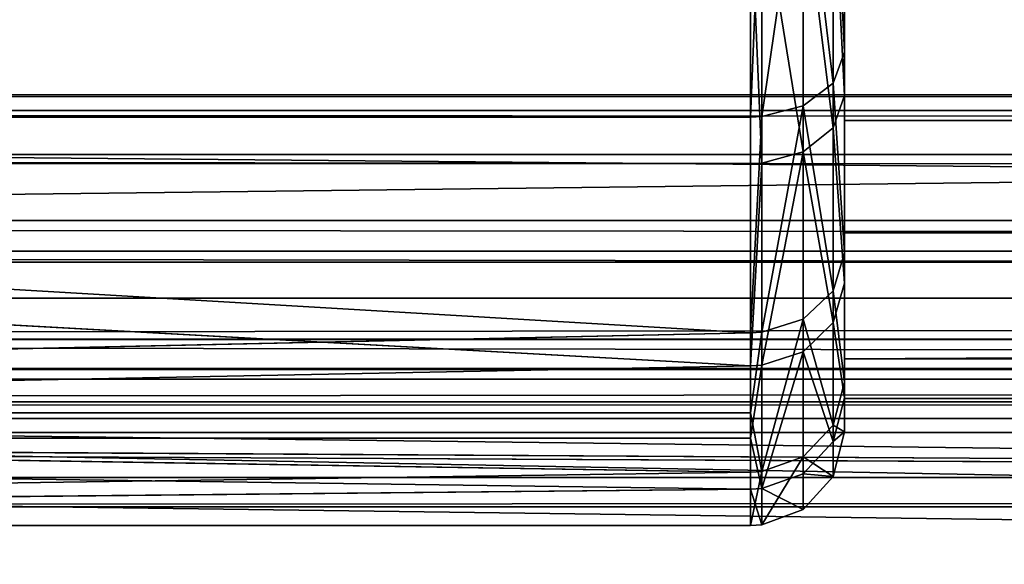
# Model space of a CAD drawing. Extents: x -340 to 340, y -36 to 33.
# Tile 67 of 252: x -251.98 to -241.5, y -18.11 to -12.32. Entities that reach past the tile are written whole.
import ezdxf

# ---------------------------------------------------------------- set-up
doc = ezdxf.new("R2010")
doc.units = 0
doc.header["$LTSCALE"] = 25.4
doc.layers.get('0').update_dxf_attribs({"color": 13, "linetype": 'CONTINUOUS'})

# ---------------------------------------------------------------- blocks, each defined once
blk = doc.blocks.new('OSLO-LED-60-7521-7517_STL')
at = {"color": 7}
for p, q in [((-243.2, -9.178, 163.45), (-243.2, -13.388, 160.227)), ((-243.2, -9.178, 163.45), (-243.2, -13.388, 160.227)), ((-243.2, -12.662, 142.516), (-243.2, -9.919, 140.518)), ((-243.2, -12.662, 142.516), (-243.2, -9.919, 140.518)), ((-243.32, -10.147, 140.101), (-243.32, -12.99, 142.172)), ((-243.32, -10.147, 140.101), (-243.32, -12.99, 142.172)), ((-243.641, -10.316, 139.79), (-243.641, -13.234, 141.915)), ((-243.641, -10.316, 139.79), (-243.641, -13.234, 141.915)), ((-244.2, -13.352, 141.792), (-244.2, -10.397, 139.64)), ((-244.2, -13.352, 141.792), (-244.2, -10.397, 139.64)), ((-244.079, -10.394, 139.646), (-244.079, -13.346, 141.797)), ((-244.079, -10.394, 139.646), (-244.079, -13.346, 141.797)), ((-243.2, -10.482, 163.028), (-243.2, -13.122, 160.895)), ((-243.2, -10.482, 163.028), (-243.2, -13.122, 160.895)), ((-243.32, -13.467, 161.223), (-243.32, -10.73, 163.434)), ((-243.32, -13.467, 161.223), (-243.32, -10.73, 163.434)), ((-244.079, -13.841, 161.579), (-244.079, -11, 163.875)), ((-244.079, -13.841, 161.579), (-244.079, -11, 163.875)), ((-243.641, -13.723, 161.467), (-243.641, -10.915, 163.736)), ((-243.641, -13.723, 161.467), (-243.641, -10.915, 163.736)), ((-243.2, -14.582, 145.286), (-243.2, -10.937, 141.436)), ((-243.2, -14.582, 145.286), (-243.2, -10.937, 141.436)), ((-244.2, -11.004, 163.881), (-244.2, -13.847, 161.584)), ((-244.2, -11.004, 163.881), (-244.2, -13.847, 161.584)), ((-243.32, -12.99, 142.172), (-243.2, -12.662, 142.516)), ((-243.32, -12.99, 142.172), (-243.2, -12.662, 142.516)), ((-243.2, -14.795, 145.156), (-243.2, -12.662, 142.516)), ((-243.2, -14.795, 145.156), (-243.2, -12.662, 142.516)), ((-243.641, -13.234, 141.915), (-243.32, -12.99, 142.172)), ((-243.641, -13.234, 141.915), (-243.32, -12.99, 142.172)), ((-243.32, -12.99, 142.172), (-243.32, -15.201, 144.908)), ((-243.32, -12.99, 142.172), (-243.32, -15.201, 144.908)), ((-243.32, -13.467, 161.223), (-243.2, -13.122, 160.895)), ((-243.32, -13.467, 161.223), (-243.2, -13.122, 160.895)), ((-243.2, -13.122, 160.895), (-243.2, -15.12, 158.152)), ((-243.2, -13.122, 160.895), (-243.2, -15.12, 158.152)), ((-244.079, -13.346, 141.797), (-243.641, -13.234, 141.915)), ((-244.079, -13.346, 141.797), (-243.641, -13.234, 141.915)), ((-243.641, -13.234, 141.915), (-243.641, -15.503, 144.723)), ((-243.641, -13.234, 141.915), (-243.641, -15.503, 144.723)), ((-283.2, -13.352, 141.792), (-244.2, -15.648, 144.635)), ((-244.2, -13.352, 141.792), (-283.2, -13.352, 141.792)), ((-244.2, -13.352, 141.792), (-283.2, -13.352, 141.792)), ((-283.2, -13.352, 141.792), (-244.2, -15.648, 144.635)), ((-244.2, -13.352, 141.792), (-244.079, -13.346, 141.797)), ((-244.2, -13.352, 141.792), (-244.079, -13.346, 141.797)), ((-244.2, -15.648, 144.635), (-244.2, -13.352, 141.792)), ((-244.2, -15.648, 144.635), (-244.2, -13.352, 141.792)), ((-244.079, -13.346, 141.797), (-244.079, -15.642, 144.638)), ((-244.079, -13.346, 141.797), (-244.079, -15.642, 144.638)), ((245.8, -13.388, 160.227), (-243.2, -13.388, 160.227)), ((-243.2, -13.388, 160.227), (-243.2, -15.923, 155.571)), ((245.8, -13.388, 160.227), (-243.2, -13.388, 160.227)), ((-243.2, -13.388, 160.227), (-243.2, -15.923, 155.571)), ((-243.641, -13.723, 161.467), (-243.32, -13.467, 161.223)), ((-243.641, -13.723, 161.467), (-243.32, -13.467, 161.223)), ((-243.32, -15.538, 158.379), (-243.32, -13.467, 161.223)), ((-243.32, -15.538, 158.379), (-243.32, -13.467, 161.223)), ((-244.079, -13.841, 161.579), (-243.641, -13.723, 161.467)), ((-244.079, -13.841, 161.579), (-243.641, -13.723, 161.467)), ((-243.641, -15.849, 158.549), (-243.641, -13.723, 161.467)), ((-243.641, -15.849, 158.549), (-243.641, -13.723, 161.467)), ((-244.2, -15.998, 158.63), (-283.2, -13.847, 161.584)), ((-244.2, -15.998, 158.63), (-283.2, -13.847, 161.584)), ((-244.2, -13.847, 161.584), (-283.2, -13.847, 161.584)), ((-244.2, -13.847, 161.584), (-283.2, -13.847, 161.584)), ((-244.2, -13.847, 161.584), (-244.079, -13.841, 161.579)), ((-244.2, -13.847, 161.584), (-244.079, -13.841, 161.579)), ((-244.2, -13.847, 161.584), (-244.2, -15.998, 158.63)), ((-244.2, -13.847, 161.584), (-244.2, -15.998, 158.63)), ((-244.079, -15.992, 158.627), (-244.079, -13.841, 161.579)), ((-244.079, -15.992, 158.627), (-244.079, -13.841, 161.579)), ((245.8, -14.582, 145.286), (-243.2, -14.582, 145.286)), ((-243.2, -16.346, 150.286), (-243.2, -14.582, 145.286)), ((245.8, -14.582, 145.286), (-243.2, -14.582, 145.286)), ((-243.2, -16.346, 150.286), (-243.2, -14.582, 145.286)), ((-311.6, -14.779, 184.981), (310.6, -14.779, 184.981)), ((-311.6, -14.779, 184.981), (310.6, -14.779, 184.981)), ((-243.32, -15.201, 144.908), (-243.2, -14.795, 145.156)), ((-243.32, -15.201, 144.908), (-243.2, -14.795, 145.156)), ((-243.2, -16.172, 148.258), (-243.2, -14.795, 145.156)), ((-243.2, -16.172, 148.258), (-243.2, -14.795, 145.156)), ((310.6, -14.895, 184.189), (-311.6, -14.895, 184.189)), ((310.6, -14.895, 184.189), (-311.6, -14.895, 184.189)), ((-243.32, -15.538, 158.379), (-243.2, -15.12, 158.152)), ((-243.32, -15.538, 158.379), (-243.2, -15.12, 158.152)), ((-243.2, -15.12, 158.152), (-243.2, -16.34, 154.985)), ((-243.2, -15.12, 158.152), (-243.2, -16.34, 154.985)), ((-243.641, -15.503, 144.723), (-243.32, -15.201, 144.908)), ((-243.641, -15.503, 144.723), (-243.32, -15.201, 144.908)), ((-243.32, -15.201, 144.908), (-243.32, -16.628, 148.123)), ((-243.32, -15.201, 144.908), (-243.32, -16.628, 148.123)), ((-244.079, -15.642, 144.638), (-243.641, -15.503, 144.723)), ((-244.079, -15.642, 144.638), (-243.641, -15.503, 144.723)), ((-243.641, -15.503, 144.723), (-243.641, -16.967, 148.023)), ((-243.641, -15.503, 144.723), (-243.641, -16.967, 148.023)), ((-243.641, -15.849, 158.549), (-243.32, -15.538, 158.379)), ((-243.641, -15.849, 158.549), (-243.32, -15.538, 158.379)), ((-243.32, -16.802, 155.097), (-243.32, -15.538, 158.379)), ((-243.32, -16.802, 155.097), (-243.32, -15.538, 158.379)), ((310.6, -15.715, 184.932), (-311.6, -15.715, 184.932)), ((310.6, -15.715, 184.932), (-311.6, -15.715, 184.932)), ((310.6, -15.717, 184.092), (-311.6, -15.717, 184.092)), ((310.6, -15.717, 184.092), (-311.6, -15.717, 184.092)), ((-244.2, -15.648, 144.635), (-283.2, -16.499, 146.256)), ((-244.2, -15.648, 144.635), (-283.2, -16.499, 146.256)), ((-244.2, -16.499, 146.256), (-244.079, -15.642, 144.638)), ((-244.2, -16.499, 146.256), (-244.079, -15.642, 144.638)), ((-244.2, -15.648, 144.635), (-244.079, -15.642, 144.638)), ((-244.2, -15.648, 144.635), (-244.079, -15.642, 144.638)), ((-244.2, -16.499, 146.256), (-244.2, -15.648, 144.635)), ((-244.2, -16.499, 146.256), (-244.2, -15.648, 144.635)), ((-244.079, -15.642, 144.638), (-244.079, -17.124, 147.977)), ((-244.079, -15.642, 144.638), (-244.079, -17.124, 147.977)), ((-244.079, -15.992, 158.627), (-243.641, -15.849, 158.549)), ((-244.079, -15.992, 158.627), (-243.641, -15.849, 158.549)), ((-243.641, -17.146, 155.18), (-243.641, -15.849, 158.549)), ((-243.641, -17.146, 155.18), (-243.641, -15.849, 158.549)), ((245.8, -15.923, 155.571), (-243.2, -15.923, 155.571)), ((-243.2, -15.923, 155.571), (-243.2, -16.346, 150.286)), ((245.8, -15.923, 155.571), (-243.2, -15.923, 155.571)), ((-243.2, -15.923, 155.571), (-243.2, -16.346, 150.286)), ((-311.6, -16.027, 123.72), (310.6, -16.027, 123.72)), ((-311.6, -16.027, 123.72), (310.6, -16.027, 123.72)), ((-283.2, -16.767, 156.968), (-244.2, -15.998, 158.63)), ((-283.2, -16.767, 156.968), (-244.2, -15.998, 158.63)), ((-244.079, -15.992, 158.627), (-244.2, -16.767, 156.968)), ((-244.2, -15.998, 158.63), (-244.079, -15.992, 158.627)), ((-244.2, -15.998, 158.63), (-244.079, -15.992, 158.627)), ((-244.079, -15.992, 158.627), (-244.2, -16.767, 156.968)), ((-244.2, -15.998, 158.63), (-244.2, -16.767, 156.968)), ((-244.2, -15.998, 158.63), (-244.2, -16.767, 156.968)), ((-244.079, -17.305, 155.218), (-244.079, -15.992, 158.627)), ((-244.079, -17.305, 155.218), (-244.079, -15.992, 158.627)), ((310.6, -16.142, 122.929), (-311.6, -16.142, 122.929)), ((310.6, -16.142, 122.929), (-311.6, -16.142, 122.929)), ((-243.32, -16.628, 148.123), (-243.2, -16.172, 148.258)), ((-243.32, -16.628, 148.123), (-243.2, -16.172, 148.258)), ((-243.2, -16.699, 151.61), (-243.2, -16.172, 148.258)), ((-243.2, -16.699, 151.61), (-243.2, -16.172, 148.258)), ((-243.32, -16.802, 155.097), (-243.2, -16.34, 154.985)), ((-243.32, -16.802, 155.097), (-243.2, -16.34, 154.985)), ((-243.2, -16.34, 154.985), (-243.2, -16.699, 151.61)), ((-243.2, -16.34, 154.985), (-243.2, -16.699, 151.61)), ((245.8, -16.346, 150.286), (-243.2, -16.346, 150.286)), ((245.8, -16.346, 150.286), (-243.2, -16.346, 150.286)), ((310.6, -16.381, 183.597), (-311.6, -16.381, 183.597)), ((310.6, -16.381, 183.597), (-311.6, -16.381, 183.597)), ((-283.2, -16.499, 146.256), (-244.2, -17.131, 147.975)), ((-244.2, -16.499, 146.256), (-283.2, -16.499, 146.256)), ((-244.2, -16.499, 146.256), (-283.2, -16.499, 146.256)), ((-283.2, -16.499, 146.256), (-244.2, -17.131, 147.975)), ((-244.079, -17.124, 147.977), (-244.2, -16.499, 146.256)), ((-244.2, -17.131, 147.975), (-244.2, -16.499, 146.256)), ((-244.079, -17.124, 147.977), (-244.2, -16.499, 146.256)), ((-244.2, -17.131, 147.975), (-244.2, -16.499, 146.256)), ((-207.9, -17.187, 183.834), (-311.6, -16.56, 184.53)), ((206.9, -16.56, 184.53), (-311.6, -16.56, 184.53)), ((206.9, -16.56, 184.53), (-311.6, -16.56, 184.53)), ((-207.9, -17.187, 183.834), (-311.6, -16.56, 184.53)), ((-243.641, -16.967, 148.023), (-243.32, -16.628, 148.123)), ((-243.641, -16.967, 148.023), (-243.32, -16.628, 148.123)), ((-243.32, -16.628, 148.123), (-243.32, -17.174, 151.599)), ((-243.32, -16.628, 148.123), (-243.32, -17.174, 151.599)), ((-311.6, -16.665, 184.447), (-207.9, -17.187, 183.834)), ((-311.6, -16.665, 184.447), (-207.9, -17.187, 183.834)), ((310.6, -16.709, 182.837), (-311.6, -16.709, 182.837)), ((310.6, -16.709, 182.837), (-311.6, -16.709, 182.837)), ((-243.32, -17.174, 151.599), (-243.2, -16.699, 151.61)), ((-243.32, -17.174, 151.599), (-243.2, -16.699, 151.61)), ((-244.2, -17.312, 155.22), (-283.2, -16.767, 156.968)), ((-244.2, -17.312, 155.22), (-283.2, -16.767, 156.968)), ((-244.2, -16.767, 156.968), (-283.2, -16.767, 156.968)), ((-244.2, -16.767, 156.968), (-283.2, -16.767, 156.968)), ((-244.2, -16.767, 156.968), (-244.079, -17.305, 155.218)), ((-244.2, -16.767, 156.968), (-244.079, -17.305, 155.218)), ((-244.2, -16.767, 156.968), (-244.2, -17.312, 155.22)), ((-244.2, -16.767, 156.968), (-244.2, -17.312, 155.22)), ((-243.641, -17.146, 155.18), (-243.32, -16.802, 155.097)), ((-243.641, -17.146, 155.18), (-243.32, -16.802, 155.097)), ((-243.32, -17.174, 151.599), (-243.32, -16.802, 155.097)), ((-243.32, -17.174, 151.599), (-243.32, -16.802, 155.097)), ((-244.079, -17.124, 147.977), (-243.641, -16.967, 148.023)), ((-244.079, -17.124, 147.977), (-243.641, -16.967, 148.023)), ((-243.641, -16.967, 148.023), (-243.641, -17.528, 151.59)), ((-243.641, -16.967, 148.023), (-243.641, -17.528, 151.59)), ((-244.2, -17.131, 147.975), (-283.2, -17.698, 151.585)), ((-244.2, -17.131, 147.975), (-283.2, -17.698, 151.585)), ((-244.2, -17.131, 147.975), (-244.079, -17.124, 147.977)), ((-244.2, -17.131, 147.975), (-244.079, -17.124, 147.977)), ((-244.2, -17.698, 151.585), (-244.2, -17.131, 147.975)), ((-244.2, -17.698, 151.585), (-244.2, -17.131, 147.975)), ((-244.079, -17.124, 147.977), (-244.079, -17.691, 151.586)), ((-244.079, -17.124, 147.977), (-244.079, -17.691, 151.586)), ((-244.079, -17.305, 155.218), (-243.641, -17.146, 155.18)), ((-244.079, -17.305, 155.218), (-243.641, -17.146, 155.18)), ((-243.641, -17.528, 151.59), (-243.641, -17.146, 155.18)), ((-243.641, -17.528, 151.59), (-243.641, -17.146, 155.18)), ((-243.641, -17.528, 151.59), (-243.32, -17.174, 151.599)), ((-243.641, -17.528, 151.59), (-243.32, -17.174, 151.599)), ((-311.6, -17.187, 183.834), (-207.9, -17.187, 183.834)), ((-311.6, -17.187, 183.834), (-207.9, -17.187, 183.834)), ((-283.2, -17.698, 151.585), (-244.2, -17.312, 155.22)), ((-283.2, -17.698, 151.585), (-244.2, -17.312, 155.22)), ((-244.2, -17.312, 155.22), (-244.079, -17.305, 155.218)), ((-244.2, -17.312, 155.22), (-244.079, -17.305, 155.218)), ((-244.2, -17.312, 155.22), (-244.2, -17.698, 151.585)), ((-244.2, -17.312, 155.22), (-244.2, -17.698, 151.585)), ((-244.079, -17.691, 151.586), (-244.079, -17.305, 155.218)), ((-244.079, -17.691, 151.586), (-244.079, -17.305, 155.218)), ((-311.6, -17.5, 182.952), (310.6, -17.5, 182.952)), ((-311.6, -17.5, 182.952), (310.6, -17.5, 182.952)), ((-244.079, -17.691, 151.586), (-243.641, -17.528, 151.59)), ((-244.079, -17.691, 151.586), (-243.641, -17.528, 151.59)), ((-244.2, -17.698, 151.585), (-283.2, -17.698, 151.585)), ((-244.2, -17.698, 151.585), (-283.2, -17.698, 151.585)), ((-244.2, -17.698, 151.585), (-244.079, -17.691, 151.586)), ((-244.2, -17.698, 151.585), (-244.079, -17.691, 151.586))]:
    blk.add_line(p, q, dxfattribs=at)
at = {"color": 33}
blk.add_line((325, -13.116, 213.034), (-325, -13.116, 213.034), dxfattribs=at)
blk.add_line((325, -13.116, 213.034), (-325, -13.116, 213.034), dxfattribs=at)
at = {"color": 7}
mesh = blk.add_polyface(dxfattribs=at)
corners = [(-243.2, -16.172, 148.258), (-243.2, -16.346, 150.286), (-243.2, -16.699, 151.61), (-243.2, -14.582, 145.286), (-243.2, -14.795, 145.156), (-243.2, -12.662, 142.516), (-243.2, -10.937, 141.436), (-243.2, -9.919, 140.518), (-243.2, -6.041, 139.402), (-243.2, -6.752, 139.298), (-243.2, -3.378, 138.94), (-243.2, -0.741, 139.534), (-243.2, -0.025, 139.467), (-243.2, 4.047, 141.811), (-243.2, 3.077, 140.843), (-243.2, 5.717, 142.976), (-243.2, 7.495, 145.839), (-243.2, 7.715, 145.719), (-243.2, 9.007, 150.92), (-243.2, 8.935, 148.886), (-243.2, 9.293, 152.261), (-243.2, -16.34, 154.985), (-243.2, -15.923, 155.571), (-243.2, -15.12, 158.152), (-243.2, -13.388, 160.227), (-243.2, -13.122, 160.895), (-243.2, -9.178, 163.45), (-243.2, -10.482, 163.028), (-243.2, -7.38, 164.405), (-243.2, -4.022, 164.682), (-243.2, -4.028, 164.932), (-243.2, -0.653, 164.573), (-243.2, 1.19, 163.709), (-243.2, 2.514, 163.353), (-243.2, 5.556, 160.701), (-243.2, 5.257, 161.355), (-243.2, 7.39, 158.715), (-243.2, 8.321, 156.178), (-243.2, 8.766, 155.613)]
mesh.append_faces([[corners[k] for k in face] for face in [(0, 1, 2), (1, 0, 3), (3, 5, 6), (6, 7, 8), (8, 10, 11), (11, 12, 13), (13, 15, 16), (16, 17, 18), (21, 22, 23), (23, 24, 25), (25, 26, 27), (27, 26, 28), (28, 29, 30), (30, 29, 31), (31, 32, 33), (33, 34, 35), (35, 34, 36), (36, 37, 38), (38, 18, 20)]], dxfattribs={"vtx0": -1, "vtx1": -1, "color": 7})
mesh.append_faces([[corners[k] for k in face] for face in [(3, 0, 4), (3, 4, 5), (6, 5, 7), (8, 7, 9), (8, 9, 10), (11, 10, 12), (13, 12, 14), (13, 14, 15), (16, 15, 17), (18, 17, 19), (18, 19, 20), (1, 21, 2), (21, 1, 22), (23, 22, 24), (25, 24, 26), (28, 26, 29), (31, 29, 32), (33, 32, 34), (36, 34, 37), (38, 37, 18)]], dxfattribs={"vtx0": -1, "vtx2": -1, "color": 7})
mesh = blk.add_polyface(dxfattribs=at)
corners = [(310.6, -14.779, 184.981), (-311.6, -7.259, 183.885), (-311.6, -14.779, 184.981), (310.6, -7.259, 183.885)]
mesh.append_faces([[corners[k] for k in face] for face in [(0, 1, 2), (1, 0, 3)]], dxfattribs={"vtx0": -1, "color": 7})
mesh = blk.add_polyface(dxfattribs=at)
corners = [(310.6, -7.374, 183.093), (-311.6, -14.895, 184.189), (-311.6, -7.374, 183.093), (310.6, -14.895, 184.189)]
mesh.append_faces([[corners[k] for k in face] for face in [(0, 1, 2), (1, 0, 3)]], dxfattribs={"vtx0": -1, "color": 7})
mesh = blk.add_polyface(dxfattribs=at)
corners = [(-244.2, -10.397, 139.64), (-283.2, -13.352, 141.792), (-283.2, -8.735, 138.871)]
mesh.append_faces([[corners[k] for k in face] for face in [(0, 1, 2)]], dxfattribs={"color": 7})
mesh = blk.add_polyface(dxfattribs=at)
corners = [(245.8, -13.388, 160.227), (-243.2, -9.178, 163.45), (-243.2, -13.388, 160.227), (245.8, -9.178, 163.45)]
mesh.append_faces([[corners[k] for k in face] for face in [(0, 1, 2), (1, 0, 3)]], dxfattribs={"vtx0": -1, "color": 7})
mesh = blk.add_polyface(dxfattribs=at)
corners = [(-244.2, -11.004, 163.881), (-283.2, -9.382, 164.732), (-283.2, -13.847, 161.584)]
mesh.append_faces([[corners[k] for k in face] for face in [(0, 1, 2)]], dxfattribs={"color": 7})
mesh = blk.add_polyface(dxfattribs=at)
corners = [(-243.32, -10.147, 140.101), (-243.2, -12.662, 142.516), (-243.32, -12.99, 142.172), (-243.2, -9.919, 140.518)]
mesh.append_faces([[corners[k] for k in face] for face in [(0, 1, 2), (1, 0, 3)]], dxfattribs={"vtx0": -1, "color": 7})
mesh = blk.add_polyface(dxfattribs=at)
corners = [(-243.641, -10.316, 139.79), (-243.32, -12.99, 142.172), (-243.641, -13.234, 141.915), (-243.32, -10.147, 140.101)]
mesh.append_faces([[corners[k] for k in face] for face in [(0, 1, 2), (1, 0, 3)]], dxfattribs={"vtx0": -1, "color": 7})
mesh = blk.add_polyface(dxfattribs=at)
corners = [(-243.641, -10.316, 139.79), (-244.079, -13.346, 141.797), (-244.079, -10.394, 139.646), (-243.641, -13.234, 141.915)]
mesh.append_faces([[corners[k] for k in face] for face in [(0, 1, 2), (1, 0, 3)]], dxfattribs={"vtx0": -1, "color": 7})
mesh = blk.add_polyface(dxfattribs=at)
corners = [(-244.2, -13.352, 141.792), (-283.2, -13.352, 141.792), (-244.2, -10.397, 139.64)]
mesh.append_faces([[corners[k] for k in face] for face in [(0, 1, 2)]], dxfattribs={"color": 7})
mesh = blk.add_polyface(dxfattribs=at)
corners = [(-244.079, -10.394, 139.646), (-244.2, -13.352, 141.792), (-244.2, -10.397, 139.64), (-244.079, -13.346, 141.797)]
mesh.append_faces([[corners[k] for k in face] for face in [(0, 1, 2), (1, 0, 3)]], dxfattribs={"vtx0": -1, "color": 7})
mesh = blk.add_polyface(dxfattribs=at)
corners = [(-243.2, -13.122, 160.895), (-243.32, -10.73, 163.434), (-243.32, -13.467, 161.223), (-243.2, -10.482, 163.028)]
mesh.append_faces([[corners[k] for k in face] for face in [(0, 1, 2), (1, 0, 3)]], dxfattribs={"vtx0": -1, "color": 7})
mesh = blk.add_polyface(dxfattribs=at)
corners = [(-243.32, -13.467, 161.223), (-243.641, -10.915, 163.736), (-243.641, -13.723, 161.467), (-243.32, -10.73, 163.434)]
mesh.append_faces([[corners[k] for k in face] for face in [(0, 1, 2), (1, 0, 3)]], dxfattribs={"vtx0": -1, "color": 7})
mesh = blk.add_polyface(dxfattribs=at)
corners = [(-244.079, -13.841, 161.579), (-244.2, -11.004, 163.881), (-244.2, -13.847, 161.584), (-244.079, -11, 163.875)]
mesh.append_faces([[corners[k] for k in face] for face in [(0, 1, 2), (1, 0, 3)]], dxfattribs={"vtx0": -1, "color": 7})
mesh = blk.add_polyface(dxfattribs=at)
corners = [(-243.641, -13.723, 161.467), (-244.079, -11, 163.875), (-244.079, -13.841, 161.579), (-243.641, -10.915, 163.736)]
mesh.append_faces([[corners[k] for k in face] for face in [(0, 1, 2), (1, 0, 3)]], dxfattribs={"vtx0": -1, "color": 7})
mesh = blk.add_polyface(dxfattribs=at)
corners = [(245.8, -14.582, 145.286), (-243.2, -10.937, 141.436), (245.8, -10.937, 141.436), (-243.2, -14.582, 145.286)]
mesh.append_faces([[corners[k] for k in face] for face in [(0, 1, 2), (1, 0, 3)]], dxfattribs={"vtx0": -1, "color": 7})
mesh = blk.add_polyface(dxfattribs=at)
corners = [(-244.2, -11.004, 163.881), (-283.2, -13.847, 161.584), (-244.2, -13.847, 161.584)]
mesh.append_faces([[corners[k] for k in face] for face in [(0, 1, 2)]], dxfattribs={"color": 7})
mesh = blk.add_polyface(dxfattribs=at)
corners = [(-243.32, -12.99, 142.172), (-243.2, -14.795, 145.156), (-243.32, -15.201, 144.908), (-243.2, -12.662, 142.516)]
mesh.append_faces([[corners[k] for k in face] for face in [(0, 1, 2), (1, 0, 3)]], dxfattribs={"vtx0": -1, "color": 7})
mesh = blk.add_polyface(dxfattribs=at)
corners = [(-243.641, -13.234, 141.915), (-243.32, -15.201, 144.908), (-243.641, -15.503, 144.723), (-243.32, -12.99, 142.172)]
mesh.append_faces([[corners[k] for k in face] for face in [(0, 1, 2), (1, 0, 3)]], dxfattribs={"vtx0": -1, "color": 7})
at = {"color": 33}
mesh = blk.add_polyface(dxfattribs=at)
corners = [(-330.74, -30.257, 95.418), (325, -30.421, 94.288), (-325, -30.421, 94.288), (330.74, -30.257, 95.418), (-335.607, -29.788, 98.636), (335.607, -29.788, 98.636), (-338.858, -29.086, 103.451), (338.858, -29.086, 103.451), (-340, -28.258, 109.132), (340, -28.258, 109.132), (-340, -15.28, 198.191), (340, -15.28, 198.191), (-338.858, -14.452, 203.871), (338.858, -14.452, 203.871), (-335.607, -13.75, 208.687), (335.607, -13.75, 208.687), (-330.74, -13.281, 211.904), (330.74, -13.281, 211.904), (-325, -13.116, 213.034), (325, -13.116, 213.034)]
mesh.append_faces([[corners[k] for k in face] for face in [(0, 1, 2), (17, 18, 19)]], dxfattribs={"vtx0": -1, "color": 33})
mesh.append_faces([[corners[k] for k in face] for face in [(1, 0, 3), (3, 4, 5), (5, 6, 7), (7, 8, 9), (9, 10, 11), (11, 12, 13), (13, 14, 15), (15, 16, 17)]], dxfattribs={"vtx0": -1, "vtx1": -1, "color": 33})
mesh.append_faces([[corners[k] for k in face] for face in [(3, 0, 4), (5, 4, 6), (7, 6, 8), (9, 8, 10), (11, 10, 12), (13, 12, 14), (15, 14, 16), (17, 16, 18)]], dxfattribs={"vtx0": -1, "vtx2": -1, "color": 33})
mesh = blk.add_polyface(dxfattribs=at)
corners = [(325, -19.054, 213.899), (-325, -13.116, 213.034), (-325, -19.054, 213.899), (325, -13.116, 213.034)]
mesh.append_faces([[corners[k] for k in face] for face in [(0, 1, 2), (1, 0, 3)]], dxfattribs={"vtx0": -1, "color": 33})
at = {"color": 7}
mesh = blk.add_polyface(dxfattribs=at)
corners = [(-243.2, -15.12, 158.152), (-243.32, -13.467, 161.223), (-243.32, -15.538, 158.379), (-243.2, -13.122, 160.895)]
mesh.append_faces([[corners[k] for k in face] for face in [(0, 1, 2), (1, 0, 3)]], dxfattribs={"vtx0": -1, "color": 7})
mesh = blk.add_polyface(dxfattribs=at)
corners = [(-243.641, -13.234, 141.915), (-244.079, -15.642, 144.638), (-244.079, -13.346, 141.797), (-243.641, -15.503, 144.723)]
mesh.append_faces([[corners[k] for k in face] for face in [(0, 1, 2), (1, 0, 3)]], dxfattribs={"vtx0": -1, "color": 7})
mesh = blk.add_polyface(dxfattribs=at)
corners = [(-283.2, -16.499, 146.256), (-283.2, -13.352, 141.792), (-244.2, -15.648, 144.635)]
mesh.append_faces([[corners[k] for k in face] for face in [(0, 1, 2)]], dxfattribs={"color": 7})
mesh = blk.add_polyface(dxfattribs=at)
corners = [(-244.2, -15.648, 144.635), (-283.2, -13.352, 141.792), (-244.2, -13.352, 141.792)]
mesh.append_faces([[corners[k] for k in face] for face in [(0, 1, 2)]], dxfattribs={"color": 7})
mesh = blk.add_polyface(dxfattribs=at)
corners = [(-244.079, -13.346, 141.797), (-244.2, -15.648, 144.635), (-244.2, -13.352, 141.792), (-244.079, -15.642, 144.638)]
mesh.append_faces([[corners[k] for k in face] for face in [(0, 1, 2), (1, 0, 3)]], dxfattribs={"vtx0": -1, "color": 7})
mesh = blk.add_polyface(dxfattribs=at)
corners = [(245.8, -13.388, 160.227), (-243.2, -15.923, 155.571), (245.8, -15.923, 155.571), (-243.2, -13.388, 160.227)]
mesh.append_faces([[corners[k] for k in face] for face in [(0, 1, 2), (1, 0, 3)]], dxfattribs={"vtx0": -1, "color": 7})
mesh = blk.add_polyface(dxfattribs=at)
corners = [(-243.32, -15.538, 158.379), (-243.641, -13.723, 161.467), (-243.641, -15.849, 158.549), (-243.32, -13.467, 161.223)]
mesh.append_faces([[corners[k] for k in face] for face in [(0, 1, 2), (1, 0, 3)]], dxfattribs={"vtx0": -1, "color": 7})
mesh = blk.add_polyface(dxfattribs=at)
corners = [(-243.641, -13.723, 161.467), (-244.079, -15.992, 158.627), (-243.641, -15.849, 158.549), (-244.079, -13.841, 161.579)]
mesh.append_faces([[corners[k] for k in face] for face in [(0, 1, 2), (1, 0, 3)]], dxfattribs={"vtx0": -1, "color": 7})
mesh = blk.add_polyface(dxfattribs=at)
corners = [(-283.2, -13.847, 161.584), (-283.2, -16.767, 156.968), (-244.2, -15.998, 158.63)]
mesh.append_faces([[corners[k] for k in face] for face in [(0, 1, 2)]], dxfattribs={"color": 7})
mesh = blk.add_polyface(dxfattribs=at)
corners = [(-283.2, -13.847, 161.584), (-244.2, -15.998, 158.63), (-244.2, -13.847, 161.584)]
mesh.append_faces([[corners[k] for k in face] for face in [(0, 1, 2)]], dxfattribs={"color": 7})
mesh = blk.add_polyface(dxfattribs=at)
corners = [(-244.079, -13.841, 161.579), (-244.2, -15.998, 158.63), (-244.079, -15.992, 158.627), (-244.2, -13.847, 161.584)]
mesh.append_faces([[corners[k] for k in face] for face in [(0, 1, 2), (1, 0, 3)]], dxfattribs={"vtx0": -1, "color": 7})
mesh = blk.add_polyface(dxfattribs=at)
corners = [(245.8, -16.346, 150.286), (-243.2, -14.582, 145.286), (245.8, -14.582, 145.286), (-243.2, -16.346, 150.286)]
mesh.append_faces([[corners[k] for k in face] for face in [(0, 1, 2), (1, 0, 3)]], dxfattribs={"vtx0": -1, "color": 7})
mesh = blk.add_polyface(dxfattribs=at)
corners = [(310.6, -15.715, 184.932), (-311.6, -14.779, 184.981), (-311.6, -15.715, 184.932), (310.6, -14.779, 184.981)]
mesh.append_faces([[corners[k] for k in face] for face in [(0, 1, 2), (1, 0, 3)]], dxfattribs={"vtx0": -1, "color": 7})
mesh = blk.add_polyface(dxfattribs=at)
corners = [(-243.32, -15.201, 144.908), (-243.2, -16.172, 148.258), (-243.32, -16.628, 148.123), (-243.2, -14.795, 145.156)]
mesh.append_faces([[corners[k] for k in face] for face in [(0, 1, 2), (1, 0, 3)]], dxfattribs={"vtx0": -1, "color": 7})
mesh = blk.add_polyface(dxfattribs=at)
corners = [(310.6, -14.895, 184.189), (-311.6, -15.717, 184.092), (-311.6, -14.895, 184.189), (310.6, -15.717, 184.092)]
mesh.append_faces([[corners[k] for k in face] for face in [(0, 1, 2), (1, 0, 3)]], dxfattribs={"vtx0": -1, "color": 7})
mesh = blk.add_polyface(dxfattribs=at)
corners = [(-243.2, -16.34, 154.985), (-243.32, -15.538, 158.379), (-243.32, -16.802, 155.097), (-243.2, -15.12, 158.152)]
mesh.append_faces([[corners[k] for k in face] for face in [(0, 1, 2), (1, 0, 3)]], dxfattribs={"vtx0": -1, "color": 7})
mesh = blk.add_polyface(dxfattribs=at)
corners = [(-243.641, -15.503, 144.723), (-243.32, -16.628, 148.123), (-243.641, -16.967, 148.023), (-243.32, -15.201, 144.908)]
mesh.append_faces([[corners[k] for k in face] for face in [(0, 1, 2), (1, 0, 3)]], dxfattribs={"vtx0": -1, "color": 7})
mesh = blk.add_polyface(dxfattribs=at)
corners = [(-243.641, -15.503, 144.723), (-244.079, -17.124, 147.977), (-244.079, -15.642, 144.638), (-243.641, -16.967, 148.023)]
mesh.append_faces([[corners[k] for k in face] for face in [(0, 1, 2), (1, 0, 3)]], dxfattribs={"vtx0": -1, "color": 7})
mesh = blk.add_polyface(dxfattribs=at)
corners = [(-243.32, -16.802, 155.097), (-243.641, -15.849, 158.549), (-243.641, -17.146, 155.18), (-243.32, -15.538, 158.379)]
mesh.append_faces([[corners[k] for k in face] for face in [(0, 1, 2), (1, 0, 3)]], dxfattribs={"vtx0": -1, "color": 7})
mesh = blk.add_polyface(dxfattribs=at)
corners = [(206.9, -16.56, 184.53), (-311.6, -15.715, 184.932), (-311.6, -16.56, 184.53), (310.6, -15.715, 184.932), (310.6, -16.56, 184.53)]
mesh.append_faces([[corners[k] for k in face] for face in [(0, 1, 2), (3, 0, 4)]], dxfattribs={"vtx0": -1, "color": 7})
mesh.append_faces([[corners[k] for k in face] for face in [(1, 0, 3)]], dxfattribs={"vtx0": -1, "vtx1": -1, "color": 7})
mesh = blk.add_polyface(dxfattribs=at)
corners = [(310.6, -15.717, 184.092), (-311.6, -16.381, 183.597), (-311.6, -15.717, 184.092), (310.6, -16.381, 183.597)]
mesh.append_faces([[corners[k] for k in face] for face in [(0, 1, 2), (1, 0, 3)]], dxfattribs={"vtx0": -1, "color": 7})
mesh = blk.add_polyface(dxfattribs=at)
corners = [(-283.2, -16.499, 146.256), (-244.2, -15.648, 144.635), (-244.2, -16.499, 146.256)]
mesh.append_faces([[corners[k] for k in face] for face in [(0, 1, 2)]], dxfattribs={"color": 7})
mesh = blk.add_polyface(dxfattribs=at)
corners = [(-244.079, -15.642, 144.638), (-244.079, -17.124, 147.977), (-244.2, -16.499, 146.256)]
mesh.append_faces([[corners[k] for k in face] for face in [(0, 1, 2)]], dxfattribs={"color": 7})
mesh = blk.add_polyface(dxfattribs=at)
corners = [(-244.2, -16.499, 146.256), (-244.2, -15.648, 144.635), (-244.079, -15.642, 144.638)]
mesh.append_faces([[corners[k] for k in face] for face in [(0, 1, 2)]], dxfattribs={"color": 7})
mesh = blk.add_polyface(dxfattribs=at)
corners = [(-243.641, -15.849, 158.549), (-244.079, -17.305, 155.218), (-243.641, -17.146, 155.18), (-244.079, -15.992, 158.627)]
mesh.append_faces([[corners[k] for k in face] for face in [(0, 1, 2), (1, 0, 3)]], dxfattribs={"vtx0": -1, "color": 7})
mesh = blk.add_polyface(dxfattribs=at)
corners = [(245.8, -15.923, 155.571), (-243.2, -16.346, 150.286), (245.8, -16.346, 150.286), (-243.2, -15.923, 155.571)]
mesh.append_faces([[corners[k] for k in face] for face in [(0, 1, 2), (1, 0, 3)]], dxfattribs={"vtx0": -1, "color": 7})
mesh = blk.add_polyface(dxfattribs=at)
corners = [(-311.6, -16.027, 123.72), (310.6, -16.142, 122.929), (-311.6, -16.142, 122.929), (310.6, -16.027, 123.72)]
mesh.append_faces([[corners[k] for k in face] for face in [(0, 1, 2), (1, 0, 3)]], dxfattribs={"vtx0": -1, "color": 7})
mesh = blk.add_polyface(dxfattribs=at)
corners = [(310.6, -23.547, 124.816), (-311.6, -16.027, 123.72), (-311.6, -23.547, 124.816), (310.6, -16.027, 123.72)]
mesh.append_faces([[corners[k] for k in face] for face in [(0, 1, 2), (1, 0, 3)]], dxfattribs={"vtx0": -1, "color": 7})
mesh = blk.add_polyface(dxfattribs=at)
corners = [(-244.2, -15.998, 158.63), (-283.2, -16.767, 156.968), (-244.2, -16.767, 156.968)]
mesh.append_faces([[corners[k] for k in face] for face in [(0, 1, 2)]], dxfattribs={"color": 7})
mesh = blk.add_polyface(dxfattribs=at)
corners = [(-244.079, -15.992, 158.627), (-244.2, -16.767, 156.968), (-244.079, -17.305, 155.218)]
mesh.append_faces([[corners[k] for k in face] for face in [(0, 1, 2)]], dxfattribs={"color": 7})
mesh = blk.add_polyface(dxfattribs=at)
corners = [(-244.2, -15.998, 158.63), (-244.2, -16.767, 156.968), (-244.079, -15.992, 158.627)]
mesh.append_faces([[corners[k] for k in face] for face in [(0, 1, 2)]], dxfattribs={"color": 7})
mesh = blk.add_polyface(dxfattribs=at)
corners = [(310.6, -16.142, 122.929), (-311.6, -23.663, 124.025), (-311.6, -16.142, 122.929), (310.6, -23.663, 124.025)]
mesh.append_faces([[corners[k] for k in face] for face in [(0, 1, 2), (1, 0, 3)]], dxfattribs={"vtx0": -1, "color": 7})
mesh = blk.add_polyface(dxfattribs=at)
corners = [(-243.32, -16.628, 148.123), (-243.2, -16.699, 151.61), (-243.32, -17.174, 151.599), (-243.2, -16.172, 148.258)]
mesh.append_faces([[corners[k] for k in face] for face in [(0, 1, 2), (1, 0, 3)]], dxfattribs={"vtx0": -1, "color": 7})
mesh = blk.add_polyface(dxfattribs=at)
corners = [(-243.2, -16.699, 151.61), (-243.32, -16.802, 155.097), (-243.32, -17.174, 151.599), (-243.2, -16.34, 154.985)]
mesh.append_faces([[corners[k] for k in face] for face in [(0, 1, 2), (1, 0, 3)]], dxfattribs={"vtx0": -1, "color": 7})
mesh = blk.add_polyface(dxfattribs=at)
corners = [(-311.6, -16.381, 183.597), (310.6, -16.709, 182.837), (-311.6, -16.709, 182.837), (310.6, -16.381, 183.597)]
mesh.append_faces([[corners[k] for k in face] for face in [(0, 1, 2), (1, 0, 3)]], dxfattribs={"vtx0": -1, "color": 7})
mesh = blk.add_polyface(dxfattribs=at)
corners = [(-283.2, -17.698, 151.585), (-283.2, -16.499, 146.256), (-244.2, -17.131, 147.975)]
mesh.append_faces([[corners[k] for k in face] for face in [(0, 1, 2)]], dxfattribs={"color": 7})
mesh = blk.add_polyface(dxfattribs=at)
corners = [(-244.2, -17.131, 147.975), (-283.2, -16.499, 146.256), (-244.2, -16.499, 146.256)]
mesh.append_faces([[corners[k] for k in face] for face in [(0, 1, 2)]], dxfattribs={"color": 7})
mesh = blk.add_polyface(dxfattribs=at)
corners = [(-244.079, -17.124, 147.977), (-244.2, -17.131, 147.975), (-244.2, -16.499, 146.256)]
mesh.append_faces([[corners[k] for k in face] for face in [(0, 1, 2)]], dxfattribs={"color": 7})
mesh = blk.add_polyface(dxfattribs=at)
corners = [(-207.9, -17.187, 183.834), (-311.6, -16.56, 184.53), (-311.6, -16.665, 184.447)]
mesh.append_faces([[corners[k] for k in face] for face in [(0, 1, 2)]], dxfattribs={"color": 7})
mesh = blk.add_polyface(dxfattribs=at)
corners = [(206.9, -16.56, 184.53), (-207.9, -17.187, 183.834), (103.2, -17.187, 183.834), (-311.6, -16.56, 184.53)]
mesh.append_faces([[corners[k] for k in face] for face in [(0, 1, 2), (1, 0, 3)]], dxfattribs={"vtx0": -1, "color": 7})
mesh = blk.add_polyface(dxfattribs=at)
corners = [(-243.641, -16.967, 148.023), (-243.32, -17.174, 151.599), (-243.641, -17.528, 151.59), (-243.32, -16.628, 148.123)]
mesh.append_faces([[corners[k] for k in face] for face in [(0, 1, 2), (1, 0, 3)]], dxfattribs={"vtx0": -1, "color": 7})
mesh = blk.add_polyface(dxfattribs=at)
corners = [(-311.6, -16.665, 184.447), (-311.6, -17.187, 183.834), (-207.9, -17.187, 183.834)]
mesh.append_faces([[corners[k] for k in face] for face in [(0, 1, 2)]], dxfattribs={"color": 7})
mesh = blk.add_polyface(dxfattribs=at)
corners = [(-311.6, -16.709, 182.837), (310.6, -24.9, 126.63), (-311.6, -24.9, 126.63), (310.6, -16.709, 182.837)]
mesh.append_faces([[corners[k] for k in face] for face in [(0, 1, 2), (1, 0, 3)]], dxfattribs={"vtx0": -1, "color": 7})
mesh = blk.add_polyface(dxfattribs=at)
corners = [(-283.2, -16.767, 156.968), (-283.2, -17.698, 151.585), (-244.2, -17.312, 155.22)]
mesh.append_faces([[corners[k] for k in face] for face in [(0, 1, 2)]], dxfattribs={"color": 7})
mesh = blk.add_polyface(dxfattribs=at)
corners = [(-283.2, -16.767, 156.968), (-244.2, -17.312, 155.22), (-244.2, -16.767, 156.968)]
mesh.append_faces([[corners[k] for k in face] for face in [(0, 1, 2)]], dxfattribs={"color": 7})
mesh = blk.add_polyface(dxfattribs=at)
corners = [(-244.2, -16.767, 156.968), (-244.2, -17.312, 155.22), (-244.079, -17.305, 155.218)]
mesh.append_faces([[corners[k] for k in face] for face in [(0, 1, 2)]], dxfattribs={"color": 7})
mesh = blk.add_polyface(dxfattribs=at)
corners = [(-243.32, -17.174, 151.599), (-243.641, -17.146, 155.18), (-243.641, -17.528, 151.59), (-243.32, -16.802, 155.097)]
mesh.append_faces([[corners[k] for k in face] for face in [(0, 1, 2), (1, 0, 3)]], dxfattribs={"vtx0": -1, "color": 7})
mesh = blk.add_polyface(dxfattribs=at)
corners = [(-243.641, -16.967, 148.023), (-244.079, -17.691, 151.586), (-244.079, -17.124, 147.977), (-243.641, -17.528, 151.59)]
mesh.append_faces([[corners[k] for k in face] for face in [(0, 1, 2), (1, 0, 3)]], dxfattribs={"vtx0": -1, "color": 7})
mesh = blk.add_polyface(dxfattribs=at)
corners = [(-283.2, -17.698, 151.585), (-244.2, -17.131, 147.975), (-244.2, -17.698, 151.585)]
mesh.append_faces([[corners[k] for k in face] for face in [(0, 1, 2)]], dxfattribs={"color": 7})
mesh = blk.add_polyface(dxfattribs=at)
corners = [(-244.079, -17.124, 147.977), (-244.2, -17.698, 151.585), (-244.2, -17.131, 147.975), (-244.079, -17.691, 151.586)]
mesh.append_faces([[corners[k] for k in face] for face in [(0, 1, 2), (1, 0, 3)]], dxfattribs={"vtx0": -1, "color": 7})
mesh = blk.add_polyface(dxfattribs=at)
corners = [(-243.641, -17.528, 151.59), (-244.079, -17.305, 155.218), (-244.079, -17.691, 151.586), (-243.641, -17.146, 155.18)]
mesh.append_faces([[corners[k] for k in face] for face in [(0, 1, 2), (1, 0, 3)]], dxfattribs={"vtx0": -1, "color": 7})
mesh = blk.add_polyface(dxfattribs=at)
corners = [(310.6, -17.187, 183.834), (-311.6, -17.5, 182.952), (310.6, -17.5, 182.952), (-311.6, -17.187, 183.834), (206.9, -17.187, 183.834), (103.2, -17.187, 183.834), (-207.9, -17.187, 183.834)]
mesh.append_faces([[corners[k] for k in face] for face in [(0, 1, 2), (3, 5, 6)]], dxfattribs={"vtx0": -1, "color": 7})
mesh.append_faces([[corners[k] for k in face] for face in [(1, 0, 3)]], dxfattribs={"vtx0": -1, "vtx1": -1, "color": 7})
mesh.append_faces([[corners[k] for k in face] for face in [(3, 0, 4), (3, 4, 5)]], dxfattribs={"vtx0": -1, "vtx2": -1, "color": 7})
mesh = blk.add_polyface(dxfattribs=at)
corners = [(-244.2, -17.312, 155.22), (-283.2, -17.698, 151.585), (-244.2, -17.698, 151.585)]
mesh.append_faces([[corners[k] for k in face] for face in [(0, 1, 2)]], dxfattribs={"color": 7})
mesh = blk.add_polyface(dxfattribs=at)
corners = [(-244.079, -17.691, 151.586), (-244.2, -17.312, 155.22), (-244.2, -17.698, 151.585), (-244.079, -17.305, 155.218)]
mesh.append_faces([[corners[k] for k in face] for face in [(0, 1, 2), (1, 0, 3)]], dxfattribs={"vtx0": -1, "color": 7})
mesh = blk.add_polyface(dxfattribs=at)
corners = [(310.6, -17.5, 182.952), (-311.6, -25.691, 126.746), (310.6, -25.691, 126.746), (-311.6, -17.5, 182.952)]
mesh.append_faces([[corners[k] for k in face] for face in [(0, 1, 2), (1, 0, 3)]], dxfattribs={"vtx0": -1, "color": 7})

msp = doc.modelspace()

# ---------------------------------------------------------------- block references
at = {"color": 0}
msp.add_blockref('OSLO-LED-60-7521-7517_STL', (0, 0), dxfattribs=at)

doc.saveas('drawing.dxf')
